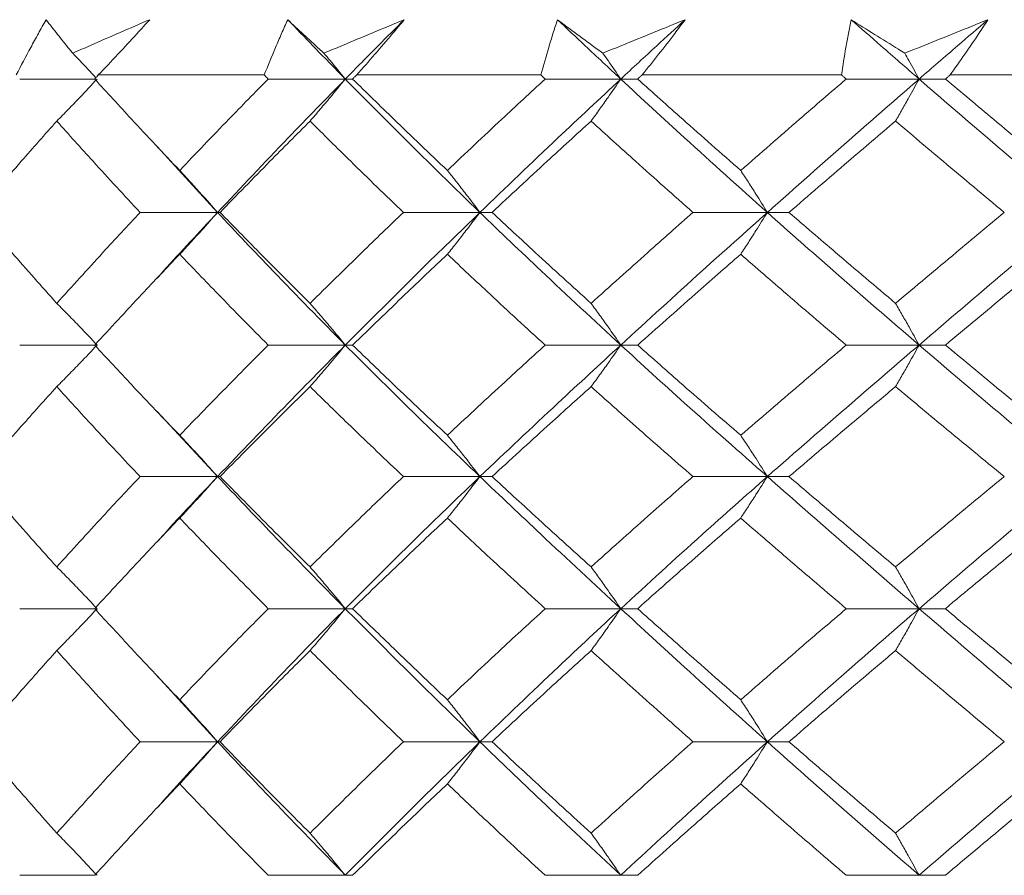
# Model space of a CAD drawing. Header units: inches. Extents: x 0.8 to 21, y 1.2 to 16.5.
# Tile 50 of 88: x 8.644 to 8.911, y 13.903 to 14.135. Entities that reach past the tile are written whole.
import ezdxf

# ---------------------------------------------------------------- set-up
doc = ezdxf.new("R2010")
doc.units = ezdxf.units.IN
doc.header["$MEASUREMENT"] = 0

msp = doc.modelspace()

# ---------------------------------------------------------------- linework, layer by layer
at = {"color": 7, "linetype": 'Continuous', "lineweight": 15}
for p, q in [((8.66472, 14.1188), (8.64438, 14.1188)), ((8.6657, 14.11989), (8.71068, 14.11989)), ((8.73266, 14.1188), (8.71175, 14.1188)), ((8.73266, 14.1188), (8.73464, 14.1188)), ((8.73575, 14.11989), (8.78566, 14.11989)), ((8.80734, 14.1188), (8.78684, 14.1188)), ((8.80734, 14.1188), (8.81192, 14.1188)), ((8.81313, 14.11989), (8.86719, 14.11989)), ((8.88822, 14.1188), (8.86846, 14.1188)), ((8.88822, 14.1188), (8.89534, 14.1188)), ((8.89663, 14.11989), (8.95399, 14.11989)), ((8.69803, 14.08263), (8.68165, 14.10051)), ((8.69803, 14.08263), (8.67703, 14.08263)), ((8.69803, 14.08263), (8.69869, 14.08263)), ((8.76915, 14.08263), (8.7484, 14.08263)), ((8.76915, 14.08263), (8.77243, 14.08263)), ((8.84708, 14.08263), (8.82691, 14.08263)), ((8.84708, 14.08263), (8.85294, 14.08263)), ((8.66472, 14.04665), (8.64438, 14.04665)), ((8.73266, 14.04665), (8.71175, 14.04665)), ((8.73266, 14.04665), (8.73464, 14.04665)), ((8.80734, 14.04665), (8.78684, 14.04665)), ((8.80734, 14.04665), (8.81192, 14.04665)), ((8.88822, 14.04665), (8.86846, 14.04665)), ((8.88822, 14.04665), (8.89534, 14.04665)), ((8.69803, 14.01099), (8.68165, 14.0286)), ((8.69803, 14.01099), (8.67703, 14.01099)), ((8.69803, 14.01099), (8.69869, 14.01099)), ((8.76915, 14.01099), (8.7484, 14.01099)), ((8.76915, 14.01099), (8.77243, 14.01099)), ((8.84708, 14.01099), (8.82691, 14.01099)), ((8.84708, 14.01099), (8.85294, 14.01099)), ((8.66472, 13.97516), (8.64438, 13.97516)), ((8.73266, 13.97516), (8.71175, 13.97516)), ((8.73266, 13.97516), (8.73464, 13.97516)), ((8.80734, 13.97516), (8.78684, 13.97516)), ((8.80734, 13.97516), (8.81192, 13.97516)), ((8.88822, 13.97516), (8.86846, 13.97516)), ((8.88822, 13.97516), (8.89534, 13.97516)), ((8.69803, 13.93907), (8.68164, 13.95696)), ((8.69803, 13.93907), (8.67703, 13.93907)), ((8.69803, 13.93907), (8.69869, 13.93907)), ((8.76915, 13.93907), (8.7484, 13.93907)), ((8.76915, 13.93907), (8.77243, 13.93907)), ((8.84708, 13.93907), (8.82691, 13.93907)), ((8.84708, 13.93907), (8.85294, 13.93907)), ((8.66472, 13.90286), (8.64438, 13.90286)), ((8.73266, 13.90286), (8.71175, 13.90286)), ((8.73266, 13.90286), (8.73464, 13.90286)), ((8.80734, 13.90286), (8.78684, 13.90286)), ((8.80734, 13.90286), (8.81192, 13.90286)), ((8.88822, 13.90286), (8.86846, 13.90286)), ((8.88822, 13.90286), (8.89534, 13.90286))]:
    msp.add_line(p, q, dxfattribs=at)
for points, knots in [([(8.64344, 14.11989), (8.64474, 14.12238), (8.6467, 14.12611), (8.64943, 14.13112), (8.65085, 14.13363), (8.65155, 14.13489)], [0, 0, 0, 0, 0.49985, 0.749906, 1, 1, 1, 1]), ([(8.65155, 14.13489), (8.65258, 14.13355), (8.65463, 14.13089), (8.65707, 14.12786), (8.65846, 14.12616), (8.65875, 14.1258)], [0, 0, 0, 0, 0.440572, 0.881144, 1, 1, 1, 1]), ([(8.65875, 14.1258), (8.66036, 14.1265), (8.66728, 14.12953), (8.67426, 14.13256), (8.67962, 14.13489)], [0, 0, 0, 0, 0.231715, 1, 1, 1, 1]), ([(8.67962, 14.13489), (8.67848, 14.13363), (8.67564, 14.13049), (8.67101, 14.12549), (8.66747, 14.12175), (8.6657, 14.11989)], [0, 0, 0, 0, 0.249909, 0.624893, 1, 1, 1, 1]), ([(8.71068, 14.11989), (8.71169, 14.12238), (8.7132, 14.12611), (8.71536, 14.13112), (8.71648, 14.13363), (8.71705, 14.13489)], [0, 0, 0, 0, 0.49985, 0.749906, 1, 1, 1, 1]), ([(8.71705, 14.13489), (8.71846, 14.13355), (8.72129, 14.13089), (8.72459, 14.12786), (8.72647, 14.12616), (8.72687, 14.1258)], [0, 0, 0, 0, 0.440572, 0.881144, 1, 1, 1, 1]), ([(8.73266, 14.1188), (8.72972, 14.1218), (8.72447, 14.12716), (8.71932, 14.13253), (8.71705, 14.13489)], [0, 0, 0, 0, 0.559972, 1, 1, 1, 1]), ([(8.72687, 14.1258), (8.72855, 14.1265), (8.73578, 14.12953), (8.74305, 14.13256), (8.74864, 14.13489)], [0, 0, 0, 0, 0.231715, 1, 1, 1, 1]), ([(8.73266, 14.1188), (8.73562, 14.1218), (8.7409, 14.12716), (8.74628, 14.13253), (8.74864, 14.13489)], [0, 0, 0, 0, 0.559972, 1, 1, 1, 1]), ([(8.74864, 14.13489), (8.74759, 14.13363), (8.74497, 14.13049), (8.74068, 14.12549), (8.73739, 14.12175), (8.73575, 14.11989)], [0, 0, 0, 0, 0.249909, 0.624893, 1, 1, 1, 1]), ([(8.78566, 14.11989), (8.78636, 14.12238), (8.7874, 14.12611), (8.78895, 14.13112), (8.78977, 14.13363), (8.79018, 14.13489)], [0, 0, 0, 0, 0.49985, 0.749906, 1, 1, 1, 1]), ([(8.79018, 14.13489), (8.79196, 14.13355), (8.79551, 14.13089), (8.79964, 14.12786), (8.80197, 14.12616), (8.80247, 14.1258)], [0, 0, 0, 0, 0.440572, 0.881144, 1, 1, 1, 1]), ([(8.80734, 14.1188), (8.80411, 14.1218), (8.79836, 14.12716), (8.79268, 14.13253), (8.79018, 14.13489)], [0, 0, 0, 0, 0.559972, 1, 1, 1, 1]), ([(8.80247, 14.1258), (8.80419, 14.1265), (8.81162, 14.12953), (8.81907, 14.13256), (8.8248, 14.13489)], [0, 0, 0, 0, 0.231715, 1, 1, 1, 1]), ([(8.80734, 14.1188), (8.81058, 14.1218), (8.81636, 14.12716), (8.82222, 14.13253), (8.8248, 14.13489)], [0, 0, 0, 0, 0.559972, 1, 1, 1, 1]), ([(8.8248, 14.13489), (8.82385, 14.13363), (8.82149, 14.13049), (8.81762, 14.12549), (8.81462, 14.12175), (8.81313, 14.11989)], [0, 0, 0, 0, 0.249909, 0.624893, 1, 1, 1, 1]), ([(8.86719, 14.11989), (8.86757, 14.12238), (8.86813, 14.12611), (8.86904, 14.13112), (8.86954, 14.13363), (8.86979, 14.13489)], [0, 0, 0, 0, 0.49985, 0.749906, 1, 1, 1, 1]), ([(8.86979, 14.13489), (8.87191, 14.13355), (8.87613, 14.13089), (8.88101, 14.12786), (8.88377, 14.12616), (8.88435, 14.1258)], [0, 0, 0, 0, 0.440572, 0.881144, 1, 1, 1, 1]), ([(8.88822, 14.1188), (8.88476, 14.1218), (8.87859, 14.12716), (8.87248, 14.13253), (8.86979, 14.13489)], [0, 0, 0, 0, 0.559972, 1, 1, 1, 1]), ([(8.88435, 14.1258), (8.88609, 14.1265), (8.8936, 14.12953), (8.90112, 14.13256), (8.90689, 14.13489)], [0, 0, 0, 0, 0.2317154, 1, 1, 1, 1]), ([(8.88822, 14.1188), (8.89169, 14.1218), (8.89789, 14.12716), (8.90414, 14.13253), (8.90689, 14.13489)], [0, 0, 0, 0, 0.559972, 1, 1, 1, 1]), ([(8.90689, 14.13489), (8.90607, 14.13363), (8.90401, 14.13049), (8.9006, 14.12549), (8.89795, 14.12175), (8.89663, 14.11989)], [0, 0, 0, 0, 0.249909, 0.624893, 1, 1, 1, 1]), ([(8.65875, 14.1258), (8.6594, 14.12513), (8.6615, 14.12294), (8.66359, 14.12071), (8.66504, 14.11916)], [0, 0, 0, 0, 0.305447, 1, 1, 1, 1]), ([(8.72687, 14.1258), (8.72743, 14.12513), (8.72937, 14.12282), (8.7313, 14.12047), (8.73266, 14.1188)], [0, 0, 0, 0, 0.289943, 1, 1, 1, 1]), ([(8.80247, 14.1258), (8.80294, 14.12513), (8.80457, 14.12282), (8.80619, 14.12047), (8.80734, 14.1188)], [0, 0, 0, 0, 0.289943, 1, 1, 1, 1]), ([(8.88435, 14.1258), (8.88473, 14.12513), (8.88602, 14.12282), (8.88731, 14.12047), (8.88822, 14.1188)], [0, 0, 0, 0, 0.289943, 1, 1, 1, 1]), ([(8.65444, 14.10739), (8.65549, 14.10845), (8.65758, 14.11058), (8.66123, 14.11437), (8.66382, 14.11713), (8.66538, 14.1188)], [0, 0, 0, 0, 0.2840503, 0.5681006, 1, 1, 1, 1]), ([(8.66472, 14.1188), (8.6649, 14.119), (8.66523, 14.11936), (8.66556, 14.11973), (8.6657, 14.11989)], [0, 0, 0, 0, 0.559995, 1, 1, 1, 1]), ([(8.68776, 14.09401), (8.68339, 14.09864), (8.67559, 14.1069), (8.66804, 14.11516), (8.66472, 14.1188)], [0, 0, 0, 0, 0.5597943, 1, 1, 1, 1]), ([(8.68776, 14.09401), (8.69217, 14.09864), (8.70006, 14.1069), (8.70818, 14.11516), (8.71175, 14.1188)], [0, 0, 0, 0, 0.559794, 1, 1, 1, 1]), ([(8.69803, 14.08263), (8.70436, 14.08937), (8.71568, 14.10142), (8.72747, 14.11349), (8.73266, 14.1188)], [0, 0, 0, 0, 0.5596306, 1, 1, 1, 1]), ([(8.71175, 14.1188), (8.71155, 14.119), (8.71119, 14.11936), (8.71084, 14.11973), (8.71068, 14.11989)], [0, 0, 0, 0, 0.559995, 1, 1, 1, 1]), ([(8.7231, 14.10739), (8.72401, 14.10845), (8.72584, 14.11058), (8.72903, 14.11437), (8.7313, 14.11713), (8.73266, 14.1188)], [0, 0, 0, 0, 0.28405, 0.568101, 1, 1, 1, 1]), ([(8.76915, 14.08263), (8.76222, 14.08937), (8.74984, 14.10142), (8.73791, 14.11349), (8.73266, 14.1188)], [0, 0, 0, 0, 0.559631, 1, 1, 1, 1]), ([(8.73464, 14.1188), (8.73484, 14.119), (8.73521, 14.11936), (8.73558, 14.11973), (8.73575, 14.11989)], [0, 0, 0, 0, 0.559995, 1, 1, 1, 1]), ([(8.76033, 14.09401), (8.75548, 14.09864), (8.74681, 14.1069), (8.73836, 14.11516), (8.73464, 14.1188)], [0, 0, 0, 0, 0.559794, 1, 1, 1, 1]), ([(8.76033, 14.09401), (8.76522, 14.09864), (8.77397, 14.1069), (8.7829, 14.11516), (8.78684, 14.1188)], [0, 0, 0, 0, 0.559794, 1, 1, 1, 1]), ([(8.76915, 14.08263), (8.77616, 14.08937), (8.7887, 14.10142), (8.80164, 14.11349), (8.80734, 14.1188)], [0, 0, 0, 0, 0.559631, 1, 1, 1, 1]), ([(8.78684, 14.1188), (8.78662, 14.119), (8.78622, 14.11936), (8.78583, 14.11973), (8.78566, 14.11989)], [0, 0, 0, 0, 0.559995, 1, 1, 1, 1]), ([(8.7993, 14.10739), (8.80007, 14.10845), (8.8016, 14.11058), (8.80429, 14.11437), (8.80619, 14.11713), (8.80734, 14.1188)], [0, 0, 0, 0, 0.2840503, 0.5681006, 1, 1, 1, 1]), ([(8.84708, 14.08263), (8.83956, 14.08937), (8.82613, 14.10142), (8.81308, 14.11349), (8.80734, 14.1188)], [0, 0, 0, 0, 0.559631, 1, 1, 1, 1]), ([(8.81192, 14.1188), (8.81214, 14.119), (8.81255, 14.11936), (8.81295, 14.11973), (8.81313, 14.11989)], [0, 0, 0, 0, 0.559995, 1, 1, 1, 1]), ([(8.83985, 14.09401), (8.83459, 14.09864), (8.82519, 14.1069), (8.81598, 14.11516), (8.81192, 14.1188)], [0, 0, 0, 0, 0.559794, 1, 1, 1, 1]), ([(8.83985, 14.09401), (8.84515, 14.09864), (8.85461, 14.1069), (8.86422, 14.11516), (8.86846, 14.1188)], [0, 0, 0, 0, 0.559794, 1, 1, 1, 1]), ([(8.84708, 14.08263), (8.85467, 14.08937), (8.86823, 14.10142), (8.88211, 14.11349), (8.88822, 14.1188)], [0, 0, 0, 0, 0.559631, 1, 1, 1, 1]), ([(8.86846, 14.1188), (8.86822, 14.119), (8.8678, 14.11936), (8.86738, 14.11973), (8.86719, 14.11989)], [0, 0, 0, 0, 0.559995, 1, 1, 1, 1]), ([(8.88183, 14.10739), (8.88244, 14.10845), (8.88366, 14.11058), (8.8858, 14.11437), (8.88731, 14.11713), (8.88822, 14.1188)], [0, 0, 0, 0, 0.2840503, 0.5681006, 1, 1, 1, 1]), ([(8.9306, 14.08263), (8.92261, 14.08937), (8.90834, 14.10142), (8.89437, 14.11349), (8.88822, 14.1188)], [0, 0, 0, 0, 0.559631, 1, 1, 1, 1]), ([(8.89534, 14.1188), (8.89558, 14.119), (8.89601, 14.11936), (8.89644, 14.11973), (8.89663, 14.11989)], [0, 0, 0, 0, 0.5599954, 1, 1, 1, 1]), ([(8.92507, 14.09401), (8.91949, 14.09864), (8.90951, 14.1069), (8.89967, 14.11516), (8.89534, 14.1188)], [0, 0, 0, 0, 0.559794, 1, 1, 1, 1]), ([(8.63286, 14.08263), (8.63682, 14.08724), (8.64389, 14.09549), (8.65122, 14.10375), (8.65444, 14.10739)], [0, 0, 0, 0, 0.559703, 1, 1, 1, 1]), ([(8.67703, 14.08263), (8.67275, 14.08724), (8.6651, 14.09549), (8.6577, 14.10375), (8.65444, 14.10739)], [0, 0, 0, 0, 0.559703, 1, 1, 1, 1]), ([(8.69869, 14.08263), (8.70318, 14.08724), (8.71121, 14.09549), (8.71947, 14.10375), (8.7231, 14.10739)], [0, 0, 0, 0, 0.559703, 1, 1, 1, 1]), ([(8.7484, 14.08263), (8.74362, 14.08724), (8.73508, 14.09549), (8.72676, 14.10375), (8.7231, 14.10739)], [0, 0, 0, 0, 0.559703, 1, 1, 1, 1]), ([(8.77243, 14.08263), (8.77739, 14.08724), (8.78626, 14.09549), (8.79531, 14.10375), (8.7993, 14.10739)], [0, 0, 0, 0, 0.559703, 1, 1, 1, 1]), ([(8.82691, 14.08263), (8.82171, 14.08724), (8.81241, 14.09549), (8.80331, 14.10375), (8.7993, 14.10739)], [0, 0, 0, 0, 0.559703, 1, 1, 1, 1]), ([(8.85294, 14.08263), (8.85829, 14.08724), (8.86785, 14.09549), (8.87756, 14.10375), (8.88183, 14.10739)], [0, 0, 0, 0, 0.559703, 1, 1, 1, 1]), ([(8.91132, 14.08263), (8.90578, 14.08724), (8.89588, 14.09549), (8.88613, 14.10375), (8.88183, 14.10739)], [0, 0, 0, 0, 0.559703, 1, 1, 1, 1]), ([(8.68776, 14.09401), (8.68874, 14.09295), (8.6907, 14.09083), (8.69413, 14.08704), (8.69656, 14.08429), (8.69803, 14.08263)], [0, 0, 0, 0, 0.284297, 0.568594, 1, 1, 1, 1]), ([(8.76033, 14.09401), (8.76117, 14.09295), (8.76286, 14.09083), (8.7658, 14.08704), (8.76789, 14.08429), (8.76915, 14.08263)], [0, 0, 0, 0, 0.284297, 0.568594, 1, 1, 1, 1]), ([(8.83985, 14.09401), (8.84054, 14.09295), (8.84193, 14.09083), (8.84434, 14.08704), (8.84605, 14.08429), (8.84708, 14.08263)], [0, 0, 0, 0, 0.2842971, 0.5685943, 1, 1, 1, 1]), ([(8.65444, 14.05796), (8.65035, 14.06256), (8.64302, 14.07077), (8.63597, 14.079), (8.63286, 14.08263)], [0, 0, 0, 0, 0.559504, 1, 1, 1, 1]), ([(8.65444, 14.05796), (8.65859, 14.06256), (8.66601, 14.07077), (8.67366, 14.079), (8.67703, 14.08263)], [0, 0, 0, 0, 0.559504, 1, 1, 1, 1]), ([(8.68165, 14.0648), (8.68223, 14.06545), (8.68754, 14.07138), (8.69308, 14.07733), (8.69803, 14.08263)], [0, 0, 0, 0, 0.109343, 1, 1, 1, 1]), ([(8.68776, 14.07126), (8.68874, 14.07232), (8.69071, 14.07444), (8.69414, 14.07822), (8.69656, 14.08097), (8.69803, 14.08263)], [0, 0, 0, 0, 0.284475, 0.568949, 1, 1, 1, 1]), ([(8.73266, 14.04665), (8.72607, 14.05335), (8.71428, 14.06532), (8.703, 14.07733), (8.69803, 14.08263)], [0, 0, 0, 0, 0.559203, 1, 1, 1, 1]), ([(8.7231, 14.05796), (8.71848, 14.06256), (8.71023, 14.07077), (8.70222, 14.079), (8.69869, 14.08263)], [0, 0, 0, 0, 0.559504, 1, 1, 1, 1]), ([(8.7231, 14.05796), (8.72776, 14.06256), (8.7361, 14.07077), (8.74464, 14.079), (8.7484, 14.08263)], [0, 0, 0, 0, 0.559504, 1, 1, 1, 1]), ([(8.73266, 14.04665), (8.73935, 14.05335), (8.75131, 14.06532), (8.76369, 14.07733), (8.76915, 14.08263)], [0, 0, 0, 0, 0.559203, 1, 1, 1, 1]), ([(8.76033, 14.07126), (8.76117, 14.07232), (8.76286, 14.07444), (8.76581, 14.07822), (8.76789, 14.08097), (8.76915, 14.08263)], [0, 0, 0, 0, 0.284475, 0.568949, 1, 1, 1, 1]), ([(8.80734, 14.04665), (8.8001, 14.05335), (8.78716, 14.06532), (8.77466, 14.07733), (8.76915, 14.08263)], [0, 0, 0, 0, 0.5592027, 1, 1, 1, 1]), ([(8.7993, 14.05796), (8.79423, 14.06256), (8.78518, 14.07077), (8.77633, 14.079), (8.77243, 14.08263)], [0, 0, 0, 0, 0.559504, 1, 1, 1, 1]), ([(8.7993, 14.05796), (8.8044, 14.06256), (8.81353, 14.07077), (8.82282, 14.079), (8.82691, 14.08263)], [0, 0, 0, 0, 0.559504, 1, 1, 1, 1]), ([(8.80734, 14.04665), (8.81465, 14.05335), (8.82774, 14.06532), (8.84116, 14.07733), (8.84708, 14.08263)], [0, 0, 0, 0, 0.559203, 1, 1, 1, 1]), ([(8.83985, 14.07126), (8.84054, 14.07232), (8.84193, 14.07444), (8.84434, 14.07822), (8.84605, 14.08097), (8.84708, 14.08263)], [0, 0, 0, 0, 0.284475, 0.568949, 1, 1, 1, 1]), ([(8.88822, 14.04665), (8.88046, 14.05335), (8.86657, 14.06532), (8.85304, 14.07733), (8.84708, 14.08263)], [0, 0, 0, 0, 0.559203, 1, 1, 1, 1]), ([(8.88183, 14.05796), (8.8764, 14.06256), (8.86669, 14.07077), (8.85714, 14.079), (8.85294, 14.08263)], [0, 0, 0, 0, 0.559504, 1, 1, 1, 1]), ([(8.88183, 14.05796), (8.8873, 14.06256), (8.89707, 14.07077), (8.90696, 14.079), (8.91132, 14.08263)], [0, 0, 0, 0, 0.559504, 1, 1, 1, 1]), ([(8.88822, 14.04665), (8.89605, 14.05335), (8.91005, 14.06532), (8.92431, 14.07733), (8.9306, 14.08263)], [0, 0, 0, 0, 0.559203, 1, 1, 1, 1]), ([(8.66472, 14.04665), (8.66895, 14.05124), (8.67652, 14.05943), (8.68432, 14.06764), (8.68776, 14.07126)], [0, 0, 0, 0, 0.559413, 1, 1, 1, 1]), ([(8.71175, 14.04665), (8.70721, 14.05124), (8.6991, 14.05943), (8.69123, 14.06764), (8.68776, 14.07126)], [0, 0, 0, 0, 0.559413, 1, 1, 1, 1]), ([(8.73464, 14.04665), (8.73938, 14.05124), (8.74785, 14.05943), (8.75651, 14.06764), (8.76033, 14.07126)], [0, 0, 0, 0, 0.559413, 1, 1, 1, 1]), ([(8.78684, 14.04665), (8.78184, 14.05124), (8.7729, 14.05943), (8.76417, 14.06764), (8.76033, 14.07126)], [0, 0, 0, 0, 0.559413, 1, 1, 1, 1]), ([(8.81192, 14.04665), (8.81708, 14.05124), (8.82632, 14.05943), (8.83571, 14.06764), (8.83985, 14.07126)], [0, 0, 0, 0, 0.559413, 1, 1, 1, 1]), ([(8.86846, 14.04665), (8.86308, 14.05124), (8.85346, 14.05943), (8.84401, 14.06764), (8.83985, 14.07126)], [0, 0, 0, 0, 0.559413, 1, 1, 1, 1]), ([(8.89534, 14.04665), (8.90085, 14.05124), (8.9107, 14.05943), (8.92068, 14.06764), (8.92507, 14.07126)], [0, 0, 0, 0, 0.559413, 1, 1, 1, 1]), ([(8.65444, 14.05796), (8.65549, 14.0569), (8.65758, 14.05479), (8.66124, 14.05103), (8.66382, 14.0483), (8.66538, 14.04665)], [0, 0, 0, 0, 0.285003, 0.570006, 1, 1, 1, 1]), ([(8.7231, 14.05796), (8.72402, 14.0569), (8.72585, 14.05479), (8.72904, 14.05103), (8.7313, 14.0483), (8.73266, 14.04665)], [0, 0, 0, 0, 0.2850029, 0.5700059, 1, 1, 1, 1]), ([(8.7993, 14.05796), (8.80007, 14.0569), (8.80161, 14.05479), (8.80429, 14.05103), (8.80619, 14.0483), (8.80734, 14.04665)], [0, 0, 0, 0, 0.285003, 0.570006, 1, 1, 1, 1]), ([(8.88183, 14.05796), (8.88245, 14.0569), (8.88367, 14.05479), (8.8858, 14.05103), (8.88731, 14.0483), (8.88822, 14.04665)], [0, 0, 0, 0, 0.285003, 0.570006, 1, 1, 1, 1]), ([(8.65444, 14.03538), (8.65549, 14.03643), (8.65759, 14.03854), (8.66124, 14.04229), (8.66382, 14.04501), (8.66538, 14.04665)], [0, 0, 0, 0, 0.285309, 0.570618, 1, 1, 1, 1]), ([(8.68776, 14.0222), (8.68339, 14.02675), (8.67559, 14.03489), (8.66804, 14.04305), (8.66472, 14.04665)], [0, 0, 0, 0, 0.559215, 1, 1, 1, 1]), ([(8.68776, 14.0222), (8.69217, 14.02675), (8.70007, 14.03489), (8.70818, 14.04305), (8.71175, 14.04665)], [0, 0, 0, 0, 0.559215, 1, 1, 1, 1]), ([(8.69803, 14.01099), (8.70436, 14.01762), (8.71569, 14.02949), (8.72747, 14.0414), (8.73266, 14.04665)], [0, 0, 0, 0, 0.559075, 1, 1, 1, 1]), ([(8.7231, 14.03538), (8.72402, 14.03643), (8.72585, 14.03854), (8.72905, 14.04229), (8.7313, 14.04501), (8.73266, 14.04665)], [0, 0, 0, 0, 0.285309, 0.570618, 1, 1, 1, 1]), ([(8.76915, 14.01099), (8.76222, 14.01762), (8.74983, 14.02949), (8.73792, 14.0414), (8.73266, 14.04665)], [0, 0, 0, 0, 0.559075, 1, 1, 1, 1]), ([(8.76033, 14.0222), (8.75548, 14.02675), (8.74681, 14.03489), (8.73836, 14.04305), (8.73464, 14.04665)], [0, 0, 0, 0, 0.559215, 1, 1, 1, 1]), ([(8.76033, 14.0222), (8.76522, 14.02675), (8.77397, 14.03489), (8.7829, 14.04305), (8.78684, 14.04665)], [0, 0, 0, 0, 0.559215, 1, 1, 1, 1]), ([(8.76915, 14.01099), (8.77616, 14.01762), (8.78871, 14.02949), (8.80164, 14.0414), (8.80734, 14.04665)], [0, 0, 0, 0, 0.559075, 1, 1, 1, 1]), ([(8.7993, 14.03538), (8.80007, 14.03643), (8.80161, 14.03854), (8.8043, 14.04229), (8.8062, 14.04501), (8.80734, 14.04665)], [0, 0, 0, 0, 0.285309, 0.570618, 1, 1, 1, 1]), ([(8.84708, 14.01099), (8.83956, 14.01762), (8.82612, 14.02949), (8.81308, 14.0414), (8.80734, 14.04665)], [0, 0, 0, 0, 0.559075, 1, 1, 1, 1]), ([(8.83985, 14.0222), (8.83459, 14.02675), (8.82519, 14.03489), (8.81598, 14.04305), (8.81192, 14.04665)], [0, 0, 0, 0, 0.559215, 1, 1, 1, 1]), ([(8.83985, 14.0222), (8.84515, 14.02675), (8.85461, 14.03489), (8.86422, 14.04305), (8.86846, 14.04665)], [0, 0, 0, 0, 0.559215, 1, 1, 1, 1]), ([(8.84708, 14.01099), (8.85467, 14.01762), (8.86824, 14.02949), (8.88211, 14.0414), (8.88822, 14.04665)], [0, 0, 0, 0, 0.559075, 1, 1, 1, 1]), ([(8.88183, 14.03538), (8.88245, 14.03643), (8.88367, 14.03854), (8.88581, 14.04229), (8.88731, 14.04501), (8.88822, 14.04665)], [0, 0, 0, 0, 0.2853089, 0.5706178, 1, 1, 1, 1]), ([(8.9306, 14.01099), (8.92261, 14.01762), (8.90833, 14.02949), (8.89437, 14.0414), (8.88822, 14.04665)], [0, 0, 0, 0, 0.559075, 1, 1, 1, 1]), ([(8.92507, 14.0222), (8.91949, 14.02675), (8.9095, 14.03489), (8.89967, 14.04305), (8.89534, 14.04665)], [0, 0, 0, 0, 0.559215, 1, 1, 1, 1]), ([(8.63286, 14.01099), (8.63682, 14.01553), (8.64389, 14.02365), (8.65122, 14.03179), (8.65444, 14.03538)], [0, 0, 0, 0, 0.559555, 1, 1, 1, 1]), ([(8.67703, 14.01099), (8.67275, 14.01553), (8.6651, 14.02365), (8.6577, 14.03179), (8.65444, 14.03538)], [0, 0, 0, 0, 0.559555, 1, 1, 1, 1]), ([(8.69869, 14.01099), (8.70318, 14.01553), (8.71122, 14.02365), (8.71947, 14.03179), (8.7231, 14.03538)], [0, 0, 0, 0, 0.559555, 1, 1, 1, 1]), ([(8.7484, 14.01099), (8.74362, 14.01553), (8.73508, 14.02365), (8.72676, 14.03179), (8.7231, 14.03538)], [0, 0, 0, 0, 0.559555, 1, 1, 1, 1]), ([(8.77243, 14.01099), (8.77739, 14.01553), (8.78626, 14.02365), (8.79531, 14.03179), (8.7993, 14.03538)], [0, 0, 0, 0, 0.559555, 1, 1, 1, 1]), ([(8.82691, 14.01099), (8.82171, 14.01553), (8.81241, 14.02365), (8.80331, 14.03179), (8.7993, 14.03538)], [0, 0, 0, 0, 0.559555, 1, 1, 1, 1]), ([(8.85294, 14.01099), (8.85829, 14.01553), (8.86785, 14.02365), (8.87756, 14.03179), (8.88183, 14.03538)], [0, 0, 0, 0, 0.559555, 1, 1, 1, 1]), ([(8.91132, 14.01099), (8.90578, 14.01553), (8.89588, 14.02365), (8.88613, 14.03179), (8.88183, 14.03538)], [0, 0, 0, 0, 0.559555, 1, 1, 1, 1]), ([(8.68776, 14.0222), (8.68875, 14.02115), (8.69072, 14.01905), (8.69415, 14.01532), (8.69657, 14.01261), (8.69803, 14.01099)], [0, 0, 0, 0, 0.285861, 0.571724, 1, 1, 1, 1]), ([(8.76033, 14.0222), (8.76118, 14.02115), (8.76287, 14.01905), (8.76582, 14.01532), (8.7679, 14.01261), (8.76915, 14.01099)], [0, 0, 0, 0, 0.285861, 0.571724, 1, 1, 1, 1]), ([(8.83985, 14.0222), (8.84055, 14.02115), (8.84194, 14.01905), (8.84435, 14.01532), (8.84606, 14.01261), (8.84708, 14.01099)], [0, 0, 0, 0, 0.285861, 0.571724, 1, 1, 1, 1]), ([(8.65444, 13.98649), (8.65034, 13.99108), (8.64303, 13.99926), (8.63597, 14.00741), (8.63286, 14.01099)], [0, 0, 0, 0, 0.560736, 1, 1, 1, 1]), ([(8.65444, 13.98649), (8.65859, 13.99108), (8.666, 13.99926), (8.67366, 14.00741), (8.67703, 14.01099)], [0, 0, 0, 0, 0.560736, 1, 1, 1, 1]), ([(8.68167, 13.99333), (8.68226, 13.99398), (8.68754, 13.99989), (8.69309, 14.00576), (8.69803, 14.01099)], [0, 0, 0, 0, 0.11053, 1, 1, 1, 1]), ([(8.68776, 13.99973), (8.68874, 14.00079), (8.69071, 14.0029), (8.69414, 14.00664), (8.69657, 14.00936), (8.69803, 14.01099)], [0, 0, 0, 0, 0.285509, 0.571018, 1, 1, 1, 1]), ([(8.73266, 13.97516), (8.72606, 13.98188), (8.7143, 13.99384), (8.70299, 14.00576), (8.69803, 14.01099)], [0, 0, 0, 0, 0.561021, 1, 1, 1, 1]), ([(8.7231, 13.98649), (8.71848, 13.99108), (8.71024, 13.99926), (8.70221, 14.00741), (8.69869, 14.01099)], [0, 0, 0, 0, 0.560736, 1, 1, 1, 1]), ([(8.7231, 13.98649), (8.72777, 13.99108), (8.73609, 13.99926), (8.74464, 14.00741), (8.7484, 14.01099)], [0, 0, 0, 0, 0.560736, 1, 1, 1, 1]), ([(8.73266, 13.97516), (8.73936, 13.98188), (8.75129, 13.99384), (8.7637, 14.00576), (8.76915, 14.01099)], [0, 0, 0, 0, 0.561021, 1, 1, 1, 1]), ([(8.76033, 13.99973), (8.76118, 14.00079), (8.76287, 14.0029), (8.76581, 14.00664), (8.7679, 14.00936), (8.76915, 14.01099)], [0, 0, 0, 0, 0.285509, 0.571018, 1, 1, 1, 1]), ([(8.80734, 13.97516), (8.80009, 13.98188), (8.78718, 13.99384), (8.77465, 14.00576), (8.76915, 14.01099)], [0, 0, 0, 0, 0.561021, 1, 1, 1, 1]), ([(8.7993, 13.98649), (8.79423, 13.99108), (8.78519, 13.99926), (8.77633, 14.00741), (8.77243, 14.01099)], [0, 0, 0, 0, 0.560736, 1, 1, 1, 1]), ([(8.7993, 13.98649), (8.80441, 13.99108), (8.81351, 13.99926), (8.82282, 14.00741), (8.82691, 14.01099)], [0, 0, 0, 0, 0.560736, 1, 1, 1, 1]), ([(8.80734, 13.97516), (8.81466, 13.98188), (8.82771, 13.99384), (8.84117, 14.00576), (8.84708, 14.01099)], [0, 0, 0, 0, 0.561021, 1, 1, 1, 1]), ([(8.83985, 13.99973), (8.84055, 14.00079), (8.84193, 14.0029), (8.84435, 14.00664), (8.84605, 14.00936), (8.84708, 14.01099)], [0, 0, 0, 0, 0.285509, 0.571018, 1, 1, 1, 1]), ([(8.88822, 13.97516), (8.88045, 13.98188), (8.86659, 13.99384), (8.85303, 14.00576), (8.84708, 14.01099)], [0, 0, 0, 0, 0.561021, 1, 1, 1, 1]), ([(8.88183, 13.98649), (8.8764, 13.99108), (8.8667, 13.99926), (8.85714, 14.00741), (8.85294, 14.01099)], [0, 0, 0, 0, 0.560736, 1, 1, 1, 1]), ([(8.88183, 13.98649), (8.8873, 13.99108), (8.89705, 13.99926), (8.90697, 14.00741), (8.91132, 14.01099)], [0, 0, 0, 0, 0.560736, 1, 1, 1, 1]), ([(8.88822, 13.97516), (8.89606, 13.98188), (8.91003, 13.99384), (8.92432, 14.00576), (8.9306, 14.01099)], [0, 0, 0, 0, 0.5610212, 1, 1, 1, 1]), ([(8.66472, 13.97516), (8.66895, 13.97976), (8.67651, 13.98796), (8.68433, 13.99614), (8.68776, 13.99973)], [0, 0, 0, 0, 0.560645, 1, 1, 1, 1]), ([(8.71175, 13.97516), (8.70721, 13.97976), (8.6991, 13.98796), (8.69122, 13.99614), (8.68776, 13.99973)], [0, 0, 0, 0, 0.560645, 1, 1, 1, 1]), ([(8.73464, 13.97516), (8.73938, 13.97976), (8.74784, 13.98796), (8.75652, 13.99614), (8.76033, 13.99973)], [0, 0, 0, 0, 0.560645, 1, 1, 1, 1]), ([(8.78684, 13.97516), (8.78183, 13.97976), (8.77291, 13.98796), (8.76417, 13.99614), (8.76033, 13.99973)], [0, 0, 0, 0, 0.560645, 1, 1, 1, 1]), ([(8.81192, 13.97516), (8.81709, 13.97976), (8.82631, 13.98796), (8.83572, 13.99614), (8.83985, 13.99973)], [0, 0, 0, 0, 0.560645, 1, 1, 1, 1]), ([(8.86846, 13.97516), (8.86307, 13.97976), (8.85347, 13.98796), (8.84401, 13.99614), (8.83985, 13.99973)], [0, 0, 0, 0, 0.560645, 1, 1, 1, 1]), ([(8.89534, 13.97516), (8.90085, 13.97976), (8.91069, 13.98796), (8.92069, 13.99614), (8.92507, 13.99973)], [0, 0, 0, 0, 0.560645, 1, 1, 1, 1]), ([(8.65444, 13.98649), (8.65549, 13.98543), (8.65759, 13.98332), (8.66124, 13.97955), (8.66382, 13.97681), (8.66538, 13.97516)], [0, 0, 0, 0, 0.284841, 0.569681, 1, 1, 1, 1]), ([(8.7231, 13.98649), (8.72402, 13.98543), (8.72585, 13.98332), (8.72904, 13.97955), (8.7313, 13.97681), (8.73266, 13.97516)], [0, 0, 0, 0, 0.284841, 0.569681, 1, 1, 1, 1]), ([(8.7993, 13.98649), (8.80007, 13.98543), (8.80161, 13.98332), (8.80429, 13.97955), (8.80619, 13.97681), (8.80734, 13.97516)], [0, 0, 0, 0, 0.284841, 0.569681, 1, 1, 1, 1]), ([(8.88183, 13.98649), (8.88245, 13.98543), (8.88367, 13.98332), (8.8858, 13.97955), (8.88731, 13.97681), (8.88822, 13.97516)], [0, 0, 0, 0, 0.284841, 0.569681, 1, 1, 1, 1]), ([(8.65444, 13.96381), (8.65549, 13.96487), (8.65758, 13.96699), (8.66123, 13.97077), (8.66382, 13.97351), (8.66538, 13.97516)], [0, 0, 0, 0, 0.284599, 0.569198, 1, 1, 1, 1]), ([(8.68776, 13.95047), (8.68339, 13.95509), (8.6756, 13.96333), (8.66804, 13.97155), (8.66472, 13.97516)], [0, 0, 0, 0, 0.560447, 1, 1, 1, 1]), ([(8.68776, 13.95047), (8.69218, 13.95509), (8.70006, 13.96333), (8.70818, 13.97155), (8.71175, 13.97516)], [0, 0, 0, 0, 0.560447, 1, 1, 1, 1]), ([(8.69803, 13.93907), (8.70436, 13.94583), (8.71567, 13.95787), (8.72748, 13.96988), (8.73266, 13.97516)], [0, 0, 0, 0, 0.560594, 1, 1, 1, 1]), ([(8.7231, 13.96381), (8.72402, 13.96487), (8.72584, 13.96699), (8.72904, 13.97077), (8.7313, 13.97351), (8.73266, 13.97516)], [0, 0, 0, 0, 0.284599, 0.569198, 1, 1, 1, 1]), ([(8.76915, 13.93907), (8.76221, 13.94583), (8.74985, 13.95787), (8.73791, 13.96988), (8.73266, 13.97516)], [0, 0, 0, 0, 0.5605943, 1, 1, 1, 1]), ([(8.76033, 13.95047), (8.75548, 13.95509), (8.74682, 13.96333), (8.73836, 13.97155), (8.73464, 13.97516)], [0, 0, 0, 0, 0.560447, 1, 1, 1, 1]), ([(8.76033, 13.95047), (8.76523, 13.95509), (8.77396, 13.96333), (8.78291, 13.97155), (8.78684, 13.97516)], [0, 0, 0, 0, 0.560447, 1, 1, 1, 1]), ([(8.76915, 13.93907), (8.77617, 13.94583), (8.78869, 13.95787), (8.80164, 13.96988), (8.80734, 13.97516)], [0, 0, 0, 0, 0.560594, 1, 1, 1, 1]), ([(8.7993, 13.96381), (8.80007, 13.96487), (8.80161, 13.96699), (8.80429, 13.97077), (8.80619, 13.97351), (8.80734, 13.97516)], [0, 0, 0, 0, 0.284599, 0.569198, 1, 1, 1, 1]), ([(8.84708, 13.93907), (8.83956, 13.94583), (8.82614, 13.95787), (8.81308, 13.96988), (8.80734, 13.97516)], [0, 0, 0, 0, 0.560594, 1, 1, 1, 1]), ([(8.83985, 13.95047), (8.83459, 13.95509), (8.8252, 13.96333), (8.81597, 13.97155), (8.81192, 13.97516)], [0, 0, 0, 0, 0.560447, 1, 1, 1, 1]), ([(8.83985, 13.95047), (8.84515, 13.95509), (8.8546, 13.96333), (8.86423, 13.97155), (8.86846, 13.97516)], [0, 0, 0, 0, 0.560447, 1, 1, 1, 1]), ([(8.84708, 13.93907), (8.85467, 13.94583), (8.86822, 13.95787), (8.88211, 13.96988), (8.88822, 13.97516)], [0, 0, 0, 0, 0.5605943, 1, 1, 1, 1]), ([(8.88183, 13.96381), (8.88244, 13.96487), (8.88367, 13.96699), (8.8858, 13.97077), (8.88731, 13.97351), (8.88822, 13.97516)], [0, 0, 0, 0, 0.284599, 0.569198, 1, 1, 1, 1]), ([(8.9306, 13.93907), (8.92261, 13.94583), (8.90835, 13.95787), (8.89437, 13.96988), (8.88822, 13.97516)], [0, 0, 0, 0, 0.560594, 1, 1, 1, 1]), ([(8.92507, 13.95047), (8.91949, 13.95509), (8.90951, 13.96333), (8.89966, 13.97155), (8.89534, 13.97516)], [0, 0, 0, 0, 0.560447, 1, 1, 1, 1]), ([(8.63286, 13.93907), (8.63682, 13.9437), (8.64389, 13.95195), (8.65122, 13.96019), (8.65444, 13.96381)], [0, 0, 0, 0, 0.560356, 1, 1, 1, 1]), ([(8.67703, 13.93907), (8.67275, 13.9437), (8.6651, 13.95195), (8.6577, 13.96019), (8.65444, 13.96381)], [0, 0, 0, 0, 0.560356, 1, 1, 1, 1]), ([(8.69869, 13.93907), (8.70318, 13.9437), (8.71121, 13.95195), (8.71947, 13.96019), (8.7231, 13.96381)], [0, 0, 0, 0, 0.560356, 1, 1, 1, 1]), ([(8.7484, 13.93907), (8.74362, 13.9437), (8.73509, 13.95195), (8.72676, 13.96019), (8.7231, 13.96381)], [0, 0, 0, 0, 0.560356, 1, 1, 1, 1]), ([(8.77243, 13.93907), (8.7774, 13.9437), (8.78626, 13.95195), (8.79532, 13.96019), (8.7993, 13.96381)], [0, 0, 0, 0, 0.560356, 1, 1, 1, 1]), ([(8.82691, 13.93907), (8.8217, 13.9437), (8.81242, 13.95195), (8.80331, 13.96019), (8.7993, 13.96381)], [0, 0, 0, 0, 0.560356, 1, 1, 1, 1]), ([(8.85294, 13.93907), (8.85829, 13.9437), (8.86785, 13.95195), (8.87756, 13.96019), (8.88183, 13.96381)], [0, 0, 0, 0, 0.560356, 1, 1, 1, 1]), ([(8.91132, 13.93907), (8.90578, 13.9437), (8.89588, 13.95195), (8.88612, 13.96019), (8.88183, 13.96381)], [0, 0, 0, 0, 0.560356, 1, 1, 1, 1]), ([(8.68776, 13.95047), (8.68874, 13.94941), (8.6907, 13.94728), (8.69413, 13.94349), (8.69656, 13.94074), (8.69803, 13.93907)], [0, 0, 0, 0, 0.2842111, 0.5684222, 1, 1, 1, 1]), ([(8.76033, 13.95047), (8.76117, 13.94941), (8.76286, 13.94728), (8.7658, 13.94349), (8.76789, 13.94074), (8.76915, 13.93907)], [0, 0, 0, 0, 0.284211, 0.568422, 1, 1, 1, 1]), ([(8.83985, 13.95047), (8.84054, 13.94941), (8.84193, 13.94728), (8.84434, 13.94349), (8.84605, 13.94074), (8.84708, 13.93907)], [0, 0, 0, 0, 0.284211, 0.568422, 1, 1, 1, 1]), ([(8.65444, 13.91428), (8.65034, 13.91891), (8.64303, 13.92718), (8.63597, 13.93544), (8.63286, 13.93907)], [0, 0, 0, 0, 0.560157, 1, 1, 1, 1]), ([(8.65444, 13.91428), (8.65859, 13.91891), (8.666, 13.92718), (8.67366, 13.93544), (8.67703, 13.93907)], [0, 0, 0, 0, 0.560157, 1, 1, 1, 1]), ([(8.68165, 13.92117), (8.68224, 13.92183), (8.68753, 13.9278), (8.69309, 13.93377), (8.69803, 13.93907)], [0, 0, 0, 0, 0.11065, 1, 1, 1, 1]), ([(8.68776, 13.92766), (8.68874, 13.92873), (8.6907, 13.93085), (8.69413, 13.93465), (8.69656, 13.93741), (8.69803, 13.93907)], [0, 0, 0, 0, 0.284098, 0.568196, 1, 1, 1, 1]), ([(8.73266, 13.90286), (8.72607, 13.90962), (8.71429, 13.9217), (8.703, 13.93376), (8.69803, 13.93907)], [0, 0, 0, 0, 0.560166, 1, 1, 1, 1]), ([(8.7231, 13.91428), (8.71848, 13.91891), (8.71024, 13.92718), (8.70221, 13.93544), (8.69869, 13.93907)], [0, 0, 0, 0, 0.560157, 1, 1, 1, 1]), ([(8.7231, 13.91428), (8.72777, 13.91891), (8.73609, 13.92718), (8.74464, 13.93544), (8.7484, 13.93907)], [0, 0, 0, 0, 0.560157, 1, 1, 1, 1]), ([(8.73266, 13.90286), (8.73935, 13.90962), (8.7513, 13.9217), (8.76369, 13.93376), (8.76915, 13.93907)], [0, 0, 0, 0, 0.560166, 1, 1, 1, 1]), ([(8.76033, 13.92766), (8.76117, 13.92873), (8.76286, 13.93085), (8.7658, 13.93465), (8.76789, 13.93741), (8.76915, 13.93907)], [0, 0, 0, 0, 0.2840981, 0.5681962, 1, 1, 1, 1]), ([(8.80734, 13.90286), (8.8001, 13.90962), (8.78717, 13.9217), (8.77465, 13.93376), (8.76915, 13.93907)], [0, 0, 0, 0, 0.560166, 1, 1, 1, 1]), ([(8.7993, 13.91428), (8.79423, 13.91891), (8.78518, 13.92718), (8.77633, 13.93544), (8.77243, 13.93907)], [0, 0, 0, 0, 0.560157, 1, 1, 1, 1]), ([(8.7993, 13.91428), (8.8044, 13.91891), (8.81352, 13.92718), (8.82282, 13.93544), (8.82691, 13.93907)], [0, 0, 0, 0, 0.560157, 1, 1, 1, 1]), ([(8.80734, 13.90286), (8.81466, 13.90962), (8.82772, 13.9217), (8.84117, 13.93376), (8.84708, 13.93907)], [0, 0, 0, 0, 0.560166, 1, 1, 1, 1]), ([(8.83985, 13.92766), (8.84054, 13.92873), (8.84192, 13.93085), (8.84434, 13.93465), (8.84605, 13.93741), (8.84708, 13.93907)], [0, 0, 0, 0, 0.284098, 0.568196, 1, 1, 1, 1]), ([(8.88822, 13.90286), (8.88045, 13.90962), (8.86658, 13.9217), (8.85304, 13.93376), (8.84708, 13.93907)], [0, 0, 0, 0, 0.560166, 1, 1, 1, 1]), ([(8.88183, 13.91428), (8.8764, 13.91891), (8.86669, 13.92718), (8.85714, 13.93544), (8.85294, 13.93907)], [0, 0, 0, 0, 0.560157, 1, 1, 1, 1]), ([(8.88183, 13.91428), (8.8873, 13.91891), (8.89706, 13.92718), (8.90696, 13.93544), (8.91132, 13.93907)], [0, 0, 0, 0, 0.560157, 1, 1, 1, 1]), ([(8.88822, 13.90286), (8.89605, 13.90962), (8.91004, 13.9217), (8.92432, 13.93376), (8.9306, 13.93907)], [0, 0, 0, 0, 0.560166, 1, 1, 1, 1]), ([(8.66472, 13.90286), (8.66895, 13.90749), (8.67652, 13.91576), (8.68432, 13.92403), (8.68776, 13.92766)], [0, 0, 0, 0, 0.560066, 1, 1, 1, 1]), ([(8.71175, 13.90286), (8.70721, 13.90749), (8.6991, 13.91576), (8.69122, 13.92403), (8.68776, 13.92766)], [0, 0, 0, 0, 0.560066, 1, 1, 1, 1]), ([(8.73464, 13.90286), (8.73938, 13.90749), (8.74784, 13.91576), (8.75651, 13.92403), (8.76033, 13.92766)], [0, 0, 0, 0, 0.560066, 1, 1, 1, 1]), ([(8.78684, 13.90286), (8.78183, 13.90749), (8.7729, 13.91576), (8.76417, 13.92403), (8.76033, 13.92766)], [0, 0, 0, 0, 0.560066, 1, 1, 1, 1]), ([(8.81192, 13.90286), (8.81709, 13.90749), (8.82631, 13.91576), (8.83572, 13.92403), (8.83985, 13.92766)], [0, 0, 0, 0, 0.560066, 1, 1, 1, 1]), ([(8.86846, 13.90286), (8.86307, 13.90749), (8.85346, 13.91576), (8.84401, 13.92403), (8.83985, 13.92766)], [0, 0, 0, 0, 0.560066, 1, 1, 1, 1]), ([(8.89534, 13.90286), (8.90085, 13.90749), (8.9107, 13.91576), (8.92068, 13.92403), (8.92507, 13.92766)], [0, 0, 0, 0, 0.560066, 1, 1, 1, 1]), ([(8.65444, 13.91428), (8.65549, 13.91321), (8.65758, 13.91108), (8.66123, 13.90729), (8.66381, 13.90452), (8.66538, 13.90286)], [0, 0, 0, 0, 0.2839923, 0.5679846, 1, 1, 1, 1]), ([(8.7231, 13.91428), (8.72401, 13.91321), (8.72584, 13.91108), (8.72903, 13.90729), (8.7313, 13.90452), (8.73266, 13.90286)], [0, 0, 0, 0, 0.283992, 0.567985, 1, 1, 1, 1]), ([(8.7993, 13.91428), (8.80007, 13.91321), (8.8016, 13.91108), (8.80429, 13.90729), (8.80619, 13.90452), (8.80734, 13.90286)], [0, 0, 0, 0, 0.283992, 0.567985, 1, 1, 1, 1]), ([(8.88183, 13.91428), (8.88244, 13.91321), (8.88366, 13.91108), (8.8858, 13.90729), (8.88731, 13.90452), (8.88822, 13.90286)], [0, 0, 0, 0, 0.283992, 0.567985, 1, 1, 1, 1])]:
    msp.add_open_spline(points, degree=3, knots=knots, dxfattribs=at)

doc.saveas('drawing.dxf')
